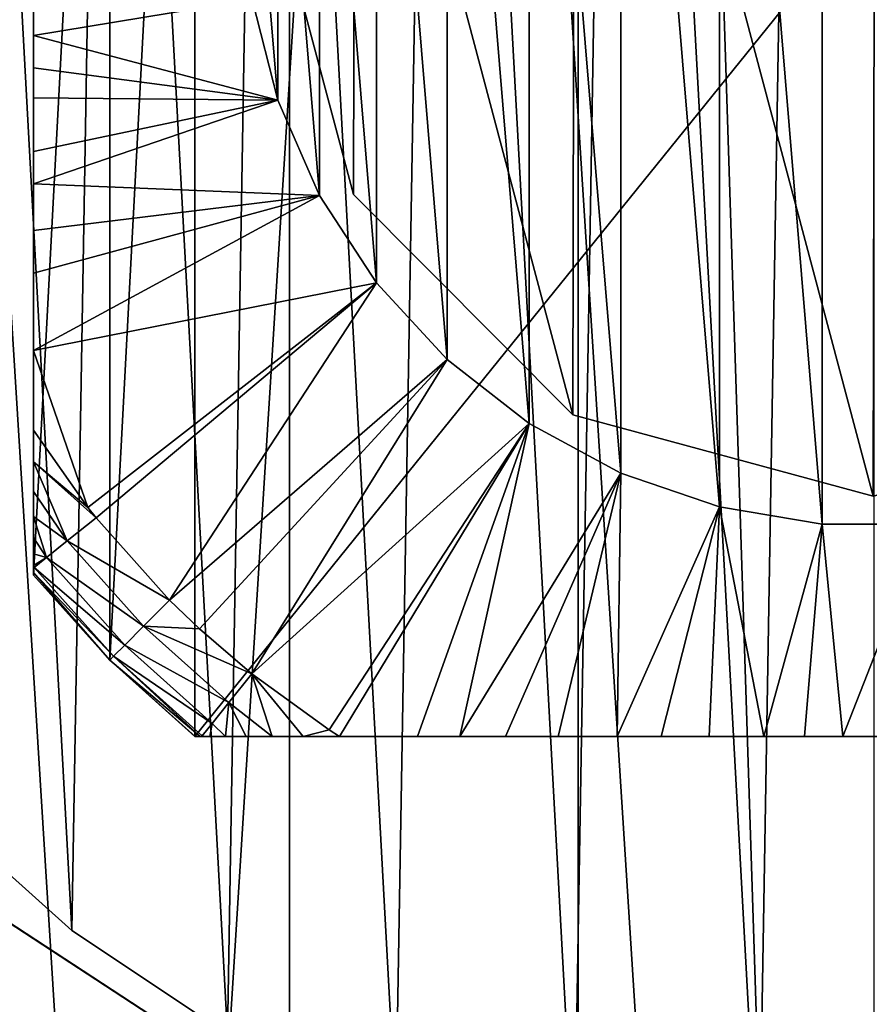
# Model space of a CAD drawing. Header units: millimetres. Extents: x -85 to 85, y -77 to 37.
# Tile 38 of 56: x 48 to 55, y -9 to -1. Entities that reach past the tile are written whole.
import ezdxf

# ---------------------------------------------------------------- set-up
doc = ezdxf.new("R2010")
doc.units = ezdxf.units.MM
doc.header["$LTSCALE"] = 25.4
doc.layers.get('0').update_dxf_attribs({"true_color": 0xff5454})

# ---------------------------------------------------------------- blocks, each defined once
blk = doc.blocks.new('MONO-SURFACE-LONG-II-BRASS-7743.STL')
at = {"color": 44, "true_color": 0x92621c}
mesh = blk.add_polyface(dxfattribs=at)
corners = [(52.5349, 36.7932, 182.0235), (47.684, -40.5107, 110.961), (47.684, 36.1921, 182.6666), (52.5349, -39.9095, 110.318)]
mesh.append_faces([[corners[k] for k in face] for face in [(0, 1, 2), (1, 0, 3)]], dxfattribs={"vtx0": -1, "color": 44})
mesh = blk.add_polyface(dxfattribs=at)
corners = [(57.4651, 36.7932, 182.0235), (55, -39.8339, 110.2371), (52.5349, 36.7932, 182.0235)]
mesh.append_faces([[corners[k] for k in face] for face in [(0, 1, 2)]], dxfattribs={"color": 44})
mesh = blk.add_polyface(dxfattribs=at)
corners = [(55, -39.8339, 110.2371), (52.5349, -39.9095, 110.318), (52.5349, 36.7932, 182.0235)]
mesh.append_faces([[corners[k] for k in face] for face in [(0, 1, 2)]], dxfattribs={"color": 44})
mesh = blk.add_polyface(dxfattribs=at)
corners = [(55, -40.5168, 110.9676), (50.1306, 35.8778, 183.0028), (50.1306, -40.825, 111.2972), (55, 36.1859, 182.6732)]
mesh.append_faces([[corners[k] for k in face] for face in [(0, 1, 2), (1, 0, 3)]], dxfattribs={"vtx0": -1, "color": 44})
mesh = blk.add_polyface(dxfattribs=at)
corners = [(50.1306, -40.825, 111.2972), (45.4271, 34.9639, 183.9804), (45.4271, -41.7389, 112.2748), (50.1306, 35.8778, 183.0028)]
mesh.append_faces([[corners[k] for k in face] for face in [(0, 1, 2), (1, 0, 3)]], dxfattribs={"vtx0": -1, "color": 44})
at = {"color": 250, "true_color": 0x262626}
mesh = blk.add_polyface(dxfattribs=at)
corners = [(-85, -20.5, 408.1306), (-64.8941, -5.3544, 408.1306), (-85, 20.5, 408.1306), (-62.6194, -8.2769, 408.1306), (-59.5191, -10.3025, 408.1306), (-55.929, -11.2116, 408.1306), (85, -20.5, 408.1306), (-66.0966, -1.8517, 408.1306), (-52.2383, -10.9058, 408.1306), (-48.8468, -9.4181, 408.1306), (-46.1222, -6.9099, 408.1306), (-44.3596, -3.6529, 408.1306), (-43.75, 0, 408.1306), (50.4809, -10.3025, 408.1306), (47.3806, -8.2769, 408.1306), (45.1059, -5.3544, 408.1306), (43.9034, -1.8517, 408.1306), (54.071, -11.2116, 408.1306), (57.7617, -10.9058, 408.1306), (61.1532, -9.4181, 408.1306), (63.8778, -6.9099, 408.1306), (65.6404, -3.6529, 408.1306), (66.25, 0, 408.1306), (-55.929, 11.2116, 408.1306), (85, 20.5, 408.1306), (-59.5191, 10.3024, 408.1306), (-62.6194, 8.2769, 408.1306), (-64.8941, 5.3544, 408.1306), (-66.0966, 1.8517, 408.1306), (-52.2383, 10.9057, 408.1306), (-48.8468, 9.4181, 408.1306), (-46.1222, 6.9099, 408.1306), (-44.3596, 3.6529, 408.1306), (50.4809, 10.3024, 408.1306), (47.3806, 8.2769, 408.1306), (45.1059, 5.3544, 408.1306), (43.9034, 1.8517, 408.1306), (54.071, 11.2116, 408.1306), (57.7617, 10.9057, 408.1306), (61.1532, 9.4181, 408.1306), (63.8778, 6.9099, 408.1306), (65.6404, 3.6529, 408.1306)]
mesh.append_faces([[corners[k] for k in face] for face in [(0, 1, 2), (1, 0, 3), (3, 0, 4), (4, 0, 5), (5, 6, 8), (8, 6, 9), (9, 6, 10), (10, 6, 11), (11, 6, 12), (13, 6, 17), (17, 6, 18), (18, 6, 19), (19, 6, 20), (20, 6, 21), (21, 6, 22), (2, 23, 24), (23, 2, 25), (25, 2, 26), (26, 2, 27), (27, 2, 28), (28, 2, 7), (33, 12, 34), (34, 12, 35), (35, 12, 36), (36, 12, 16), (24, 22, 6)]], dxfattribs={"vtx0": -1, "vtx1": -1, "color": 250})
mesh.append_faces([[corners[k] for k in face] for face in [(12, 6, 13), (24, 12, 33)]], dxfattribs={"vtx0": -1, "vtx1": -1, "vtx2": -1, "color": 250})
mesh.append_faces([[corners[k] for k in face] for face in [(5, 0, 6), (2, 1, 7), (12, 13, 14), (12, 14, 15), (12, 15, 16), (24, 23, 29), (24, 29, 30), (24, 30, 31), (24, 31, 32), (24, 32, 12), (24, 33, 37), (24, 37, 38), (24, 38, 39), (24, 39, 40), (24, 40, 41), (24, 41, 22)]], dxfattribs={"vtx0": -1, "vtx2": -1, "color": 250})
mesh = blk.add_polyface(dxfattribs=at)
corners = [(-85, 20.5, 406.6306), (-64.8941, 5.3544, 406.6306), (-85, -20.5, 406.6306), (-62.6194, 8.2769, 406.6306), (-59.5191, 10.3024, 406.6306), (-55.929, 11.2116, 406.6306), (85, 20.5, 406.6306), (-66.0966, 1.8517, 406.6306), (-52.2383, 10.9057, 406.6306), (-48.8468, 9.4181, 406.6306), (-46.1222, 6.9099, 406.6306), (-44.3596, 3.6529, 406.6306), (-43.75, 0, 406.6306), (50.4809, 10.3024, 406.6306), (47.3806, 8.2769, 406.6306), (45.1059, 5.3544, 406.6306), (43.9034, 1.8517, 406.6306), (54.071, 11.2116, 406.6306), (57.7617, 10.9057, 406.6306), (61.1532, 9.4181, 406.6306), (63.8778, 6.9099, 406.6306), (65.6404, 3.6529, 406.6306), (66.25, 0, 406.6306), (-55.929, -11.2116, 406.6306), (85, -20.5, 406.6306), (-59.5191, -10.3025, 406.6306), (-62.6194, -8.2769, 406.6306), (-64.8941, -5.3544, 406.6306), (-66.0966, -1.8517, 406.6306), (-52.2383, -10.9058, 406.6306), (-48.8468, -9.4181, 406.6306), (-46.1222, -6.9099, 406.6306), (-44.3596, -3.6529, 406.6306), (50.4809, -10.3025, 406.6306), (47.3806, -8.2769, 406.6306), (45.1059, -5.3544, 406.6306), (43.9034, -1.8517, 406.6306), (54.071, -11.2116, 406.6306), (57.7617, -10.9058, 406.6306), (61.1532, -9.4181, 406.6306), (63.8778, -6.9099, 406.6306), (65.6404, -3.6529, 406.6306)]
mesh.append_faces([[corners[k] for k in face] for face in [(0, 1, 2), (1, 0, 3), (3, 0, 4), (4, 0, 5), (5, 6, 8), (8, 6, 9), (9, 6, 10), (10, 6, 11), (11, 6, 12), (13, 6, 17), (17, 6, 18), (18, 6, 19), (19, 6, 20), (20, 6, 21), (21, 6, 22), (2, 23, 24), (23, 2, 25), (25, 2, 26), (26, 2, 27), (27, 2, 28), (28, 2, 7), (33, 12, 34), (34, 12, 35), (35, 12, 36), (36, 12, 16), (24, 22, 6)]], dxfattribs={"vtx0": -1, "vtx1": -1, "color": 250})
mesh.append_faces([[corners[k] for k in face] for face in [(12, 6, 13), (24, 12, 33)]], dxfattribs={"vtx0": -1, "vtx1": -1, "vtx2": -1, "color": 250})
mesh.append_faces([[corners[k] for k in face] for face in [(5, 0, 6), (2, 1, 7), (12, 13, 14), (12, 14, 15), (12, 15, 16), (24, 23, 29), (24, 29, 30), (24, 30, 31), (24, 31, 32), (24, 32, 12), (24, 33, 37), (24, 37, 38), (24, 38, 39), (24, 39, 40), (24, 40, 41), (24, 41, 22)]], dxfattribs={"vtx0": -1, "vtx2": -1, "color": 250})
at = {"color": 18, "true_color": 0x000000}
mesh = blk.add_polyface(dxfattribs=at)
corners = [(44.1425, 0.9615, 406.6306), (44.3114, -2.1363, 406.6306), (44.1162, -0.5935, 406.6306), (44.3898, 2.4969, 406.6306), (44.7242, -3.6357, 406.6306), (44.8532, 3.9815, 406.6306), (45.3462, -5.0611, 406.6306), (45.5231, 5.385, 406.6306), (46.1648, -6.3835, 406.6306), (46.3859, 6.6789, 406.6306), (47.1632, -7.5759, 406.6306), (47.4241, 7.8368, 406.6306), (48.3211, -8.6141, 406.6306), (48.6165, 8.8352, 406.6306), (49.615, -9.4769, 406.6306), (49.9389, 9.6538, 406.6306), (51.0185, -10.1468, 406.6306), (51.3643, 10.2758, 406.6306), (52.5031, -10.6102, 406.6306), (52.8637, 10.6886, 406.6306), (54.0385, -10.8575, 406.6306), (54.4066, 10.8838, 406.6306), (55.5934, -10.8838, 406.6306), (55.9615, 10.8575, 406.6306), (57.1363, -10.6886, 406.6306), (57.4969, 10.6102, 406.6306), (58.6357, -10.2758, 406.6306), (58.9815, 10.1468, 406.6306), (60.0611, -9.6538, 406.6306), (60.385, 9.4769, 406.6306), (61.3835, -8.8352, 406.6306), (61.6789, 8.6141, 406.6306), (62.5759, -7.8368, 406.6306), (62.8368, 7.5759, 406.6306), (63.6141, -6.6789, 406.6306), (63.8352, 6.3835, 406.6306), (64.4769, -5.385, 406.6306), (64.6538, 5.0611, 406.6306), (65.1468, -3.9815, 406.6306), (65.2758, 3.6357, 406.6306), (65.6102, -2.4969, 406.6306), (65.6886, 2.1363, 406.6306), (65.8575, -0.9615, 406.6306), (65.8838, 0.5934, 406.6306)]
mesh.append_faces([[corners[k] for k in face] for face in [(0, 1, 2), (42, 41, 43)]], dxfattribs={"vtx0": -1, "color": 18})
mesh.append_faces([[corners[k] for k in face] for face in [(1, 3, 4), (4, 5, 6), (6, 7, 8), (8, 9, 10), (10, 11, 12), (12, 13, 14), (14, 15, 16), (16, 17, 18), (18, 19, 20), (20, 21, 22), (22, 23, 24), (24, 25, 26), (26, 27, 28), (28, 29, 30), (30, 31, 32), (32, 33, 34), (34, 35, 36), (36, 37, 38), (38, 39, 40), (40, 41, 42)]], dxfattribs={"vtx0": -1, "vtx1": -1, "color": 18})
mesh.append_faces([[corners[k] for k in face] for face in [(1, 0, 3), (4, 3, 5), (6, 5, 7), (8, 7, 9), (10, 9, 11), (12, 11, 13), (14, 13, 15), (16, 15, 17), (18, 17, 19), (20, 19, 21), (22, 21, 23), (24, 23, 25), (26, 25, 27), (28, 27, 29), (30, 29, 31), (32, 31, 33), (34, 33, 35), (36, 35, 37), (38, 37, 39), (40, 39, 41)]], dxfattribs={"vtx0": -1, "vtx2": -1, "color": 18})
mesh = blk.add_polyface(dxfattribs=at)
corners = [(44.3114, -2.1363, 411.1306), (44.1425, 0.9615, 411.1306), (44.1162, -0.5935, 411.1306), (44.3898, 2.4969, 411.1306), (44.7242, -3.6357, 411.1306), (44.8532, 3.9815, 411.1306), (45.3462, -5.0611, 411.1306), (45.5231, 5.385, 411.1306), (46.1648, -6.3835, 411.1306), (46.3859, 6.6789, 411.1306), (47.1632, -7.5759, 411.1306), (47.4241, 7.8368, 411.1306), (48.3211, -8.6141, 411.1306), (48.6165, 8.8352, 411.1306), (49.615, -9.4769, 411.1306), (49.9389, 9.6538, 411.1306), (51.0185, -10.1468, 411.1306), (51.3643, 10.2758, 411.1306), (52.5031, -10.6102, 411.1306), (52.8637, 10.6886, 411.1306), (54.0385, -10.8575, 411.1306), (54.4066, 10.8838, 411.1306), (55.5934, -10.8838, 411.1306), (55.9615, 10.8575, 411.1306), (57.1363, -10.6886, 411.1306), (57.4969, 10.6102, 411.1306), (58.6357, -10.2758, 411.1306), (58.9815, 10.1468, 411.1306), (60.0611, -9.6538, 411.1306), (60.385, 9.4769, 411.1306), (61.3835, -8.8352, 411.1306), (61.6789, 8.6141, 411.1306), (62.5759, -7.8368, 411.1306), (62.8368, 7.5759, 411.1306), (63.6141, -6.6789, 411.1306), (63.8352, 6.3835, 411.1306), (64.4769, -5.385, 411.1306), (64.6538, 5.0611, 411.1306), (65.1468, -3.9815, 411.1306), (65.2758, 3.6357, 411.1306), (65.6102, -2.4969, 411.1306), (65.6886, 2.1363, 411.1306), (65.8575, -0.9615, 411.1306), (65.8838, 0.5934, 411.1306)]
mesh.append_faces([[corners[k] for k in face] for face in [(0, 1, 2), (41, 42, 43)]], dxfattribs={"vtx0": -1, "color": 18})
mesh.append_faces([[corners[k] for k in face] for face in [(1, 0, 3), (3, 4, 5), (5, 6, 7), (7, 8, 9), (9, 10, 11), (11, 12, 13), (13, 14, 15), (15, 16, 17), (17, 18, 19), (19, 20, 21), (21, 22, 23), (23, 24, 25), (25, 26, 27), (27, 28, 29), (29, 30, 31), (31, 32, 33), (33, 34, 35), (35, 36, 37), (37, 38, 39), (39, 40, 41)]], dxfattribs={"vtx0": -1, "vtx1": -1, "color": 18})
mesh.append_faces([[corners[k] for k in face] for face in [(3, 0, 4), (5, 4, 6), (7, 6, 8), (9, 8, 10), (11, 10, 12), (13, 12, 14), (15, 14, 16), (17, 16, 18), (19, 18, 20), (21, 20, 22), (23, 22, 24), (25, 24, 26), (27, 26, 28), (29, 28, 30), (31, 30, 32), (33, 32, 34), (35, 34, 36), (37, 36, 38), (39, 38, 40), (41, 40, 42)]], dxfattribs={"vtx0": -1, "vtx2": -1, "color": 18})
mesh = blk.add_polyface(dxfattribs=at)
corners = [(48.636, 6.364, 204.6306), (48, -5.6569, 204.6306), (48, 5.6568, 204.6306), (48.636, -6.364, 204.6306), (49.3431, 7, 204.6306), (49.3431, -7, 204.6306), (60.6569, 7, 204.6306), (60.6569, -7, 204.6306), (61.364, 6.364, 204.6306), (61.364, -6.364, 204.6306), (62, 5.6568, 204.6306), (62, -5.6569, 204.6306)]
mesh.append_faces([[corners[k] for k in face] for face in [(0, 1, 2), (9, 10, 11)]], dxfattribs={"vtx0": -1, "color": 18})
mesh.append_faces([[corners[k] for k in face] for face in [(1, 0, 3), (3, 4, 5), (5, 6, 7), (7, 8, 9)]], dxfattribs={"vtx0": -1, "vtx1": -1, "color": 18})
mesh.append_faces([[corners[k] for k in face] for face in [(3, 0, 4), (5, 4, 6), (7, 6, 8), (9, 8, 10)]], dxfattribs={"vtx0": -1, "vtx2": -1, "color": 18})
mesh = blk.add_polyface(dxfattribs=at)
corners = [(48, -5.6366, 210.2339), (48, -5.6569, 204.6306), (48, -5.6569, 209.3611), (48, 5.6568, 204.6306), (48, -5.577, 211.0925), (48, -5.479, 211.9361), (48, -5.3436, 212.7634), (48, -5.171, 213.5733), (48, -4.9613, 214.3641), (48, -4.7139, 215.1344), (48, -4.4518, 215.8234), (48, -3.7882, 217.3484), (48, -3.1451, 218.6414), (48, -2.7899, 219.2698), (48, -2.4031, 219.8794), (48, -2.1332, 220.2565), (48, -1.6866, 220.7892), (48, -1.4376, 221.035), (48, -1.1681, 221.2585), (48, -0.9042, 221.4336), (48, -0.6923, 221.5425), (48, -0.356, 221.6563), (48, 0, 221.6973), (48, 0.3157, 221.6651), (48, 0.5442, 221.6016), (48, 0.8702, 221.453), (48, 1.1681, 221.2585), (48, 1.5239, 220.954), (48, 1.9909, 220.4388), (48, 2.4031, 219.8794), (48, 2.7917, 219.2667), (48, 3.3152, 218.3183), (48, 3.7882, 217.3484), (48, 4.4518, 215.8234), (48, 4.7542, 215.0182), (48, 5.0133, 214.1824), (48, 5.2293, 213.3204), (48, 5.4019, 212.4361), (48, 5.5308, 211.5329), (48, 5.6121, 210.6583), (48, 5.6533, 209.7289), (48, 5.6568, 209.3611)]
mesh.append_faces([[corners[k] for k in face] for face in [(0, 1, 2), (3, 40, 41)]], dxfattribs={"vtx0": -1, "color": 18})
mesh.append_faces([[corners[k] for k in face] for face in [(1, 0, 3)]], dxfattribs={"vtx0": -1, "vtx1": -1, "color": 18})
mesh.append_faces([[corners[k] for k in face] for face in [(3, 0, 4), (3, 4, 5), (3, 5, 6), (3, 6, 7), (3, 7, 8), (3, 8, 9), (3, 9, 10), (3, 10, 11), (3, 11, 12), (3, 12, 13), (3, 13, 14), (3, 14, 15), (3, 15, 16), (3, 16, 17), (3, 17, 18), (3, 18, 19), (3, 19, 20), (3, 20, 21), (3, 21, 22), (3, 22, 23), (3, 23, 24), (3, 24, 25), (3, 25, 26), (3, 26, 27), (3, 27, 28), (3, 28, 29), (3, 29, 30), (3, 30, 31), (3, 31, 32), (3, 32, 33), (3, 33, 34), (3, 34, 35), (3, 35, 36), (3, 36, 37), (3, 37, 38), (3, 38, 39), (3, 39, 40)]], dxfattribs={"vtx0": -1, "vtx2": -1, "color": 18})
mesh = blk.add_polyface(dxfattribs=at)
corners = [(49.8216, -0.8641, 229.6306), (49.8216, 0.8641, 229.6306), (49.75, 0, 229.6306), (50.0345, -1.7047, 229.6306), (50.0345, 1.7047, 229.6306), (50.3828, -2.4987, 229.6306), (50.3828, 2.4987, 229.6306), (50.857, -3.2246, 229.6306), (50.857, 3.2246, 229.6306), (51.4443, -3.8626, 229.6306), (51.4443, 3.8625, 229.6306), (52.1285, -4.3951, 229.6306), (52.1285, 4.3951, 229.6306), (52.8911, -4.8078, 229.6306), (52.8911, 4.8078, 229.6306), (53.7112, -5.0894, 229.6306), (53.7112, 5.0893, 229.6306), (54.5665, -5.2321, 229.6306), (54.5665, 5.2321, 229.6306), (55.4335, -5.2321, 229.6306), (55.4335, 5.2321, 229.6306), (56.2888, -5.0894, 229.6306), (56.2888, 5.0893, 229.6306), (57.1089, -4.8078, 229.6306), (57.1089, 4.8078, 229.6306), (57.8715, -4.3951, 229.6306), (57.8715, 4.3951, 229.6306), (58.5557, -3.8626, 229.6306), (58.5557, 3.8625, 229.6306), (59.143, -3.2246, 229.6306), (59.143, 3.2246, 229.6306), (59.6172, -2.4987, 229.6306), (59.6172, 2.4987, 229.6306), (59.9655, -1.7047, 229.6306), (59.9655, 1.7047, 229.6306), (60.1784, -0.8641, 229.6306), (60.1784, 0.8641, 229.6306), (60.25, 0, 229.6306)]
mesh.append_faces([[corners[k] for k in face] for face in [(0, 1, 2), (36, 35, 37)]], dxfattribs={"vtx0": -1, "color": 18})
mesh.append_faces([[corners[k] for k in face] for face in [(1, 3, 4), (4, 5, 6), (6, 7, 8), (8, 9, 10), (10, 11, 12), (12, 13, 14), (14, 15, 16), (16, 17, 18), (18, 19, 20), (20, 21, 22), (22, 23, 24), (24, 25, 26), (26, 27, 28), (28, 29, 30), (30, 31, 32), (32, 33, 34), (34, 35, 36)]], dxfattribs={"vtx0": -1, "vtx1": -1, "color": 18})
mesh.append_faces([[corners[k] for k in face] for face in [(1, 0, 3), (4, 3, 5), (6, 5, 7), (8, 7, 9), (10, 9, 11), (12, 11, 13), (14, 13, 15), (16, 15, 17), (18, 17, 19), (20, 19, 21), (22, 21, 23), (24, 23, 25), (26, 25, 27), (28, 27, 29), (30, 29, 31), (32, 31, 33), (34, 33, 35)]], dxfattribs={"vtx0": -1, "vtx2": -1, "color": 18})
at = {"color": 250, "true_color": 0x262626}
mesh = blk.add_polyface(dxfattribs=at)
corners = [(50.6649, -2.4914, 418.6306), (50.6749, 2.5086, 418.6306), (50, 0.01, 418.6306), (52.4914, -4.3251, 418.6306), (52.5087, 4.3351, 418.6306), (54.99, -5, 418.6306), (55.01, 5, 418.6306), (57.4913, -4.3351, 418.6306), (57.5086, 4.3251, 418.6306), (59.3251, -2.5086, 418.6306), (59.3351, 2.4913, 418.6306), (60, -0.01, 418.6306)]
mesh.append_faces([[corners[k] for k in face] for face in [(0, 1, 2), (10, 9, 11)]], dxfattribs={"vtx0": -1, "color": 250})
mesh.append_faces([[corners[k] for k in face] for face in [(1, 3, 4), (4, 5, 6), (6, 7, 8), (8, 9, 10)]], dxfattribs={"vtx0": -1, "vtx1": -1, "color": 250})
mesh.append_faces([[corners[k] for k in face] for face in [(1, 0, 3), (4, 3, 5), (6, 5, 7), (8, 7, 9)]], dxfattribs={"vtx0": -1, "vtx2": -1, "color": 250})
mesh = blk.add_polyface(dxfattribs=at)
corners = [(50.6749, 2.5086, 218.6306), (50.6649, -2.4914, 218.6306), (50, 0.01, 218.6306), (52.4914, -4.3251, 218.6306), (52.5087, 4.3351, 218.6306), (54.99, -5, 218.6306), (55.01, 5, 218.6306), (57.4913, -4.3351, 218.6306), (57.5086, 4.3251, 218.6306), (59.3251, -2.5086, 218.6306), (59.3351, 2.4913, 218.6306), (60, -0.01, 218.6306)]
mesh.append_faces([[corners[k] for k in face] for face in [(0, 1, 2), (9, 10, 11)]], dxfattribs={"vtx0": -1, "color": 250})
mesh.append_faces([[corners[k] for k in face] for face in [(1, 0, 3), (3, 4, 5), (5, 6, 7), (7, 8, 9)]], dxfattribs={"vtx0": -1, "vtx1": -1, "color": 250})
mesh.append_faces([[corners[k] for k in face] for face in [(3, 0, 4), (5, 4, 6), (7, 6, 8), (9, 8, 10)]], dxfattribs={"vtx0": -1, "vtx2": -1, "color": 250})
mesh = blk.add_polyface(dxfattribs=at)
corners = [(50, 0.01, 418.6306), (50.6649, -2.4914, 218.6306), (50.6649, -2.4914, 418.6306), (50, 0.01, 218.6306)]
mesh.append_faces([[corners[k] for k in face] for face in [(0, 1, 2), (1, 0, 3)]], dxfattribs={"vtx0": -1, "color": 250})
at = {"color": 18, "true_color": 0x000000}
mesh = blk.add_polyface(dxfattribs=at)
corners = [(49.8216, -0.8641, 229.6306), (48, -0.9042, 221.4336), (48, -1.1681, 221.2585)]
mesh.append_faces([[corners[k] for k in face] for face in [(0, 1, 2)]], dxfattribs={"color": 18})
mesh = blk.add_polyface(dxfattribs=at)
corners = [(49.8216, -0.8641, 229.6306), (48, -1.1681, 221.2585), (50.0345, -1.7047, 229.6306)]
mesh.append_faces([[corners[k] for k in face] for face in [(0, 1, 2)]], dxfattribs={"color": 18})
mesh = blk.add_polyface(dxfattribs=at)
corners = [(48, -1.1681, 221.2585), (48, -1.4376, 221.035), (50.0345, -1.7047, 229.6306)]
mesh.append_faces([[corners[k] for k in face] for face in [(0, 1, 2)]], dxfattribs={"color": 18})
mesh = blk.add_polyface(dxfattribs=at)
corners = [(48, -1.4376, 221.035), (48, -1.6866, 220.7892), (50.0345, -1.7047, 229.6306)]
mesh.append_faces([[corners[k] for k in face] for face in [(0, 1, 2)]], dxfattribs={"color": 18})
mesh = blk.add_polyface(dxfattribs=at)
corners = [(48, -1.6866, 220.7892), (48, -2.1332, 220.2565), (50.0345, -1.7047, 229.6306)]
mesh.append_faces([[corners[k] for k in face] for face in [(0, 1, 2)]], dxfattribs={"color": 18})
mesh = blk.add_polyface(dxfattribs=at)
corners = [(50.0345, -1.7047, 229.6306), (48, -2.1332, 220.2565), (48, -2.4031, 219.8794)]
mesh.append_faces([[corners[k] for k in face] for face in [(0, 1, 2)]], dxfattribs={"color": 18})
mesh = blk.add_polyface(dxfattribs=at)
corners = [(50.0345, -1.7047, 229.6306), (48, -2.4031, 219.8794), (50.3828, -2.4987, 229.6306)]
mesh.append_faces([[corners[k] for k in face] for face in [(0, 1, 2)]], dxfattribs={"color": 18})
mesh = blk.add_polyface(dxfattribs=at)
corners = [(48, -2.4031, 219.8794), (48, -2.7899, 219.2698), (50.3828, -2.4987, 229.6306)]
mesh.append_faces([[corners[k] for k in face] for face in [(0, 1, 2)]], dxfattribs={"color": 18})
mesh = blk.add_polyface(dxfattribs=at)
corners = [(50.3828, -2.4987, 229.6306), (48, -3.1451, 218.6414), (48, -3.7882, 217.3484)]
mesh.append_faces([[corners[k] for k in face] for face in [(0, 1, 2)]], dxfattribs={"color": 18})
mesh = blk.add_polyface(dxfattribs=at)
corners = [(50.857, -3.2246, 229.6306), (48, -3.7882, 217.3484), (48.4535, -5.0953, 215.8234), (50.3828, -2.4987, 229.6306)]
mesh.append_faces([[corners[k] for k in face] for face in [(0, 1, 2), (1, 0, 3)]], dxfattribs={"vtx0": -1, "color": 18})
mesh = blk.add_polyface(dxfattribs=at)
corners = [(50.3828, -2.4987, 229.6306), (48, -2.7899, 219.2698), (48, -3.1451, 218.6414)]
mesh.append_faces([[corners[k] for k in face] for face in [(0, 1, 2)]], dxfattribs={"color": 18})
at = {"color": 250, "true_color": 0x262626}
mesh = blk.add_polyface(dxfattribs=at)
corners = [(50.6649, -2.4914, 418.6306), (52.4914, -4.3251, 218.6306), (52.4914, -4.3251, 418.6306), (50.6649, -2.4914, 218.6306)]
mesh.append_faces([[corners[k] for k in face] for face in [(0, 1, 2), (1, 0, 3)]], dxfattribs={"vtx0": -1, "color": 250})
at = {"color": 18, "true_color": 0x000000}
mesh = blk.add_polyface(dxfattribs=at)
corners = [(50.857, -3.2246, 229.6306), (48.4535, -5.0953, 215.8234), (48.5215, -5.1815, 215.8234)]
mesh.append_faces([[corners[k] for k in face] for face in [(0, 1, 2)]], dxfattribs={"color": 18})
mesh = blk.add_polyface(dxfattribs=at)
corners = [(50.857, -3.2246, 229.6306), (48.5215, -5.1815, 215.8234), (49.134, -5.866, 215.8234)]
mesh.append_faces([[corners[k] for k in face] for face in [(0, 1, 2)]], dxfattribs={"color": 18})
mesh = blk.add_polyface(dxfattribs=at)
corners = [(50.857, -3.2246, 229.6306), (49.134, -5.866, 215.8234), (51.4443, -3.8626, 229.6306)]
mesh.append_faces([[corners[k] for k in face] for face in [(0, 1, 2)]], dxfattribs={"color": 18})
mesh = blk.add_polyface(dxfattribs=at)
corners = [(48, -3.7882, 217.3484), (48, -4.4518, 215.8234), (48.4535, -5.0953, 215.8234)]
mesh.append_faces([[corners[k] for k in face] for face in [(0, 1, 2)]], dxfattribs={"color": 18})
mesh = blk.add_polyface(dxfattribs=at)
corners = [(51.4443, -3.8626, 229.6306), (49.134, -5.866, 215.8234), (49.3815, -6.1034, 215.8234)]
mesh.append_faces([[corners[k] for k in face] for face in [(0, 1, 2)]], dxfattribs={"color": 18})
mesh = blk.add_polyface(dxfattribs=at)
corners = [(51.4443, -3.8626, 229.6306), (49.3815, -6.1034, 215.8234), (49.8185, -6.4785, 215.8234)]
mesh.append_faces([[corners[k] for k in face] for face in [(0, 1, 2)]], dxfattribs={"color": 18})
mesh = blk.add_polyface(dxfattribs=at)
corners = [(51.4443, -3.8626, 229.6306), (49.8185, -6.4785, 215.8234), (52.1285, -4.3951, 229.6306)]
mesh.append_faces([[corners[k] for k in face] for face in [(0, 1, 2)]], dxfattribs={"color": 18})
at = {"color": 250, "true_color": 0x262626}
mesh = blk.add_polyface(dxfattribs=at)
corners = [(54.99, -5, 418.6306), (52.4914, -4.3251, 218.6306), (54.99, -5, 218.6306), (52.4914, -4.3251, 418.6306)]
mesh.append_faces([[corners[k] for k in face] for face in [(0, 1, 2), (1, 0, 3)]], dxfattribs={"vtx0": -1, "color": 250})
at = {"color": 18, "true_color": 0x000000}
mesh = blk.add_polyface(dxfattribs=at)
corners = [(52.1285, -4.3951, 229.6306), (49.8185, -6.4785, 215.8234), (50.4627, -6.9449, 215.8234)]
mesh.append_faces([[corners[k] for k in face] for face in [(0, 1, 2)]], dxfattribs={"color": 18})
mesh = blk.add_polyface(dxfattribs=at)
corners = [(52.1285, -4.3951, 229.6306), (50.4627, -6.9449, 215.8234), (50.5482, -7, 215.8234)]
mesh.append_faces([[corners[k] for k in face] for face in [(0, 1, 2)]], dxfattribs={"color": 18})
mesh = blk.add_polyface(dxfattribs=at)
corners = [(52.1285, -4.3951, 229.6306), (50.5482, -7, 215.8234), (51.1979, -7, 217.3185)]
mesh.append_faces([[corners[k] for k in face] for face in [(0, 1, 2)]], dxfattribs={"color": 18})
mesh = blk.add_polyface(dxfattribs=at)
corners = [(52.1285, -4.3951, 229.6306), (51.1979, -7, 217.3185), (51.5508, -7, 218.0541)]
mesh.append_faces([[corners[k] for k in face] for face in [(0, 1, 2)]], dxfattribs={"color": 18})
mesh = blk.add_polyface(dxfattribs=at)
corners = [(52.1285, -4.3951, 229.6306), (51.5508, -7, 218.0541), (52.8911, -4.8078, 229.6306)]
mesh.append_faces([[corners[k] for k in face] for face in [(0, 1, 2)]], dxfattribs={"color": 18})
mesh = blk.add_polyface(dxfattribs=at)
corners = [(48, -4.4518, 215.8234), (48, -4.7139, 215.1344), (48.4535, -5.0953, 215.8234)]
mesh.append_faces([[corners[k] for k in face] for face in [(0, 1, 2)]], dxfattribs={"color": 18})
mesh = blk.add_polyface(dxfattribs=at)
corners = [(48, -4.7139, 215.1344), (48, -4.9613, 214.3641), (48.2814, -5.3735, 214.2246)]
mesh.append_faces([[corners[k] for k in face] for face in [(0, 1, 2)]], dxfattribs={"color": 18})
mesh = blk.add_polyface(dxfattribs=at)
corners = [(48, -4.7139, 215.1344), (48.2814, -5.3735, 214.2246), (48.5215, -5.1815, 215.8234)]
mesh.append_faces([[corners[k] for k in face] for face in [(0, 1, 2)]], dxfattribs={"color": 18})
mesh = blk.add_polyface(dxfattribs=at)
corners = [(48, -4.7139, 215.1344), (48.5215, -5.1815, 215.8234), (48.4535, -5.0953, 215.8234)]
mesh.append_faces([[corners[k] for k in face] for face in [(0, 1, 2)]], dxfattribs={"color": 18})
mesh = blk.add_polyface(dxfattribs=at)
corners = [(52.8911, -4.8078, 229.6306), (51.5508, -7, 218.0541), (51.9295, -7, 218.7787)]
mesh.append_faces([[corners[k] for k in face] for face in [(0, 1, 2)]], dxfattribs={"color": 18})
mesh = blk.add_polyface(dxfattribs=at)
corners = [(52.8911, -4.8078, 229.6306), (51.9295, -7, 218.7787), (52.3692, -7, 219.5302)]
mesh.append_faces([[corners[k] for k in face] for face in [(0, 1, 2)]], dxfattribs={"color": 18})
mesh = blk.add_polyface(dxfattribs=at)
corners = [(52.8606, -7, 220.2483), (52.8911, -4.8078, 229.6306), (52.3692, -7, 219.5302), (53.7112, -5.0894, 229.6306)]
mesh.append_faces([[corners[k] for k in face] for face in [(0, 1, 2), (1, 0, 3)]], dxfattribs={"vtx0": -1, "color": 18})
mesh = blk.add_polyface(dxfattribs=at)
corners = [(48, -4.9613, 214.3641), (48, -5.171, 213.5733), (48.2814, -5.3735, 214.2246)]
mesh.append_faces([[corners[k] for k in face] for face in [(0, 1, 2)]], dxfattribs={"color": 18})
mesh = blk.add_polyface(dxfattribs=at)
corners = [(53.7112, -5.0894, 229.6306), (52.8606, -7, 220.2483), (53.2274, -7, 220.6956)]
mesh.append_faces([[corners[k] for k in face] for face in [(0, 1, 2)]], dxfattribs={"color": 18})
mesh = blk.add_polyface(dxfattribs=at)
corners = [(53.7112, -5.0894, 229.6306), (53.2274, -7, 220.6956), (53.6258, -7, 221.0916)]
mesh.append_faces([[corners[k] for k in face] for face in [(0, 1, 2)]], dxfattribs={"color": 18})
mesh = blk.add_polyface(dxfattribs=at)
corners = [(53.7112, -5.0894, 229.6306), (53.6258, -7, 221.0916), (54.0804, -7, 221.4246)]
mesh.append_faces([[corners[k] for k in face] for face in [(0, 1, 2)]], dxfattribs={"color": 18})
mesh = blk.add_polyface(dxfattribs=at)
corners = [(53.7112, -5.0894, 229.6306), (54.0804, -7, 221.4246), (54.5665, -5.2321, 229.6306)]
mesh.append_faces([[corners[k] for k in face] for face in [(0, 1, 2)]], dxfattribs={"color": 18})
mesh = blk.add_polyface(dxfattribs=at)
corners = [(48, -5.171, 213.5733), (48, -5.3436, 212.7634), (48.1094, -5.5111, 212.6114)]
mesh.append_faces([[corners[k] for k in face] for face in [(0, 1, 2)]], dxfattribs={"color": 18})
mesh = blk.add_polyface(dxfattribs=at)
corners = [(48, -5.171, 213.5733), (48.1094, -5.5111, 212.6114), (48.2814, -5.3735, 214.2246)]
mesh.append_faces([[corners[k] for k in face] for face in [(0, 1, 2)]], dxfattribs={"color": 18})
mesh = blk.add_polyface(dxfattribs=at)
corners = [(49.134, -5.866, 215.8234), (48.2814, -5.3735, 214.2246), (48.9166, -6.0834, 214.2246), (48.5215, -5.1815, 215.8234)]
mesh.append_faces([[corners[k] for k in face] for face in [(0, 1, 2), (1, 0, 3)]], dxfattribs={"vtx0": -1, "color": 18})
mesh = blk.add_polyface(dxfattribs=at)
corners = [(54.5665, -5.2321, 229.6306), (54.0804, -7, 221.4246), (54.42, -7, 221.5885)]
mesh.append_faces([[corners[k] for k in face] for face in [(0, 1, 2)]], dxfattribs={"color": 18})
mesh = blk.add_polyface(dxfattribs=at)
corners = [(54.5665, -5.2321, 229.6306), (54.42, -7, 221.5885), (54.7395, -7, 221.6753)]
mesh.append_faces([[corners[k] for k in face] for face in [(0, 1, 2)]], dxfattribs={"color": 18})
mesh = blk.add_polyface(dxfattribs=at)
corners = [(54.5665, -5.2321, 229.6306), (54.7395, -7, 221.6753), (55.4335, -5.2321, 229.6306)]
mesh.append_faces([[corners[k] for k in face] for face in [(0, 1, 2)]], dxfattribs={"color": 18})
mesh = blk.add_polyface(dxfattribs=at)
corners = [(55.4335, -5.2321, 229.6306), (54.7395, -7, 221.6753), (55.0724, -7, 221.6956)]
mesh.append_faces([[corners[k] for k in face] for face in [(0, 1, 2)]], dxfattribs={"color": 18})
mesh = blk.add_polyface(dxfattribs=at)
corners = [(48, -5.3436, 212.7634), (48, -5.479, 211.9361), (48.1094, -5.5111, 212.6114)]
mesh.append_faces([[corners[k] for k in face] for face in [(0, 1, 2)]], dxfattribs={"color": 18})
mesh = blk.add_polyface(dxfattribs=at)
corners = [(48.9166, -6.0834, 214.2246), (48.1094, -5.5111, 212.6114), (48.7609, -6.2391, 212.6114), (48.2814, -5.3735, 214.2246)]
mesh.append_faces([[corners[k] for k in face] for face in [(0, 1, 2), (1, 0, 3)]], dxfattribs={"vtx0": -1, "color": 18})
mesh = blk.add_polyface(dxfattribs=at)
corners = [(48, -5.479, 211.9361), (48, -5.577, 211.0925), (48.1094, -5.5111, 212.6114)]
mesh.append_faces([[corners[k] for k in face] for face in [(0, 1, 2)]], dxfattribs={"color": 18})
mesh = blk.add_polyface(dxfattribs=at)
corners = [(48.1094, -5.5111, 212.6114), (48, -5.577, 211.0925), (48.006, -5.5938, 210.9886)]
mesh.append_faces([[corners[k] for k in face] for face in [(0, 1, 2)]], dxfattribs={"color": 18})
mesh = blk.add_polyface(dxfattribs=at)
corners = [(48.7609, -6.2391, 212.6114), (48.006, -5.5938, 210.9886), (48.6673, -6.3327, 210.9886), (48.1094, -5.5111, 212.6114)]
mesh.append_faces([[corners[k] for k in face] for face in [(0, 1, 2), (1, 0, 3)]], dxfattribs={"vtx0": -1, "color": 18})
mesh = blk.add_polyface(dxfattribs=at)
corners = [(48.006, -5.5938, 210.9886), (48, -5.6366, 210.2339), (48.6673, -6.3327, 210.9886)]
mesh.append_faces([[corners[k] for k in face] for face in [(0, 1, 2)]], dxfattribs={"color": 18})
mesh = blk.add_polyface(dxfattribs=at)
corners = [(48, -5.6366, 210.2339), (48, -5.6569, 209.3611), (48.636, -6.364, 209.3611)]
mesh.append_faces([[corners[k] for k in face] for face in [(0, 1, 2)]], dxfattribs={"color": 18})
mesh = blk.add_polyface(dxfattribs=at)
corners = [(48, -5.6366, 210.2339), (48.636, -6.364, 209.3611), (48.6673, -6.3327, 210.9886)]
mesh.append_faces([[corners[k] for k in face] for face in [(0, 1, 2)]], dxfattribs={"color": 18})
mesh = blk.add_polyface(dxfattribs=at)
corners = [(48, -5.6569, 209.3611), (48.636, -6.364, 204.6306), (48.636, -6.364, 209.3611), (48, -5.6569, 204.6306)]
mesh.append_faces([[corners[k] for k in face] for face in [(0, 1, 2), (1, 0, 3)]], dxfattribs={"vtx0": -1, "color": 18})
mesh = blk.add_polyface(dxfattribs=at)
corners = [(49.134, -5.866, 215.8234), (48.9166, -6.0834, 214.2246), (49.3815, -6.1034, 215.8234)]
mesh.append_faces([[corners[k] for k in face] for face in [(0, 1, 2)]], dxfattribs={"color": 18})
mesh = blk.add_polyface(dxfattribs=at)
corners = [(49.6265, -6.7186, 214.2246), (48.7609, -6.2391, 212.6114), (49.4889, -6.8906, 212.6114), (48.9166, -6.0834, 214.2246)]
mesh.append_faces([[corners[k] for k in face] for face in [(0, 1, 2), (1, 0, 3)]], dxfattribs={"vtx0": -1, "color": 18})
mesh = blk.add_polyface(dxfattribs=at)
corners = [(49.8185, -6.4785, 215.8234), (48.9166, -6.0834, 214.2246), (49.6265, -6.7186, 214.2246)]
mesh.append_faces([[corners[k] for k in face] for face in [(0, 1, 2)]], dxfattribs={"color": 18})
mesh = blk.add_polyface(dxfattribs=at)
corners = [(49.3815, -6.1034, 215.8234), (48.9166, -6.0834, 214.2246), (49.8185, -6.4785, 215.8234)]
mesh.append_faces([[corners[k] for k in face] for face in [(0, 1, 2)]], dxfattribs={"color": 18})
mesh = blk.add_polyface(dxfattribs=at)
corners = [(49.4889, -6.8906, 212.6114), (48.6673, -6.3327, 210.9886), (49.4062, -6.994, 210.9886), (48.7609, -6.2391, 212.6114)]
mesh.append_faces([[corners[k] for k in face] for face in [(0, 1, 2), (1, 0, 3)]], dxfattribs={"vtx0": -1, "color": 18})
mesh = blk.add_polyface(dxfattribs=at)
corners = [(48.6673, -6.3327, 210.9886), (48.636, -6.364, 209.3611), (49.3879, -7, 210.6583)]
mesh.append_faces([[corners[k] for k in face] for face in [(0, 1, 2)]], dxfattribs={"color": 18})
mesh = blk.add_polyface(dxfattribs=at)
corners = [(49.3431, -7, 209.3611), (48.636, -6.364, 204.6306), (49.3431, -7, 204.6306), (48.636, -6.364, 209.3611)]
mesh.append_faces([[corners[k] for k in face] for face in [(0, 1, 2), (1, 0, 3)]], dxfattribs={"vtx0": -1, "color": 18})
mesh = blk.add_polyface(dxfattribs=at)
corners = [(49.3467, -7, 209.7289), (48.636, -6.364, 209.3611), (49.3431, -7, 209.3611)]
mesh.append_faces([[corners[k] for k in face] for face in [(0, 1, 2)]], dxfattribs={"color": 18})
mesh = blk.add_polyface(dxfattribs=at)
corners = [(49.3879, -7, 210.6583), (48.636, -6.364, 209.3611), (49.3467, -7, 209.7289)]
mesh.append_faces([[corners[k] for k in face] for face in [(0, 1, 2)]], dxfattribs={"color": 18})
mesh = blk.add_polyface(dxfattribs=at)
corners = [(48.6673, -6.3327, 210.9886), (49.3879, -7, 210.6583), (49.4062, -6.994, 210.9886)]
mesh.append_faces([[corners[k] for k in face] for face in [(0, 1, 2)]], dxfattribs={"color": 18})
mesh = blk.add_polyface(dxfattribs=at)
corners = [(49.8185, -6.4785, 215.8234), (49.6265, -6.7186, 214.2246), (49.9867, -7, 214.1824)]
mesh.append_faces([[corners[k] for k in face] for face in [(0, 1, 2)]], dxfattribs={"color": 18})
mesh = blk.add_polyface(dxfattribs=at)
corners = [(49.8185, -6.4785, 215.8234), (50.2458, -7, 215.0182), (50.4627, -6.9449, 215.8234)]
mesh.append_faces([[corners[k] for k in face] for face in [(0, 1, 2)]], dxfattribs={"color": 18})
mesh = blk.add_polyface(dxfattribs=at)
corners = [(49.8185, -6.4785, 215.8234), (49.9867, -7, 214.1824), (50.2458, -7, 215.0182)]
mesh.append_faces([[corners[k] for k in face] for face in [(0, 1, 2)]], dxfattribs={"color": 18})
mesh = blk.add_polyface(dxfattribs=at)
corners = [(49.6265, -6.7186, 214.2246), (49.4889, -6.8906, 212.6114), (49.5981, -7, 212.4361)]
mesh.append_faces([[corners[k] for k in face] for face in [(0, 1, 2)]], dxfattribs={"color": 18})
mesh = blk.add_polyface(dxfattribs=at)
corners = [(49.6265, -6.7186, 214.2246), (49.5981, -7, 212.4361), (49.7707, -7, 213.3204)]
mesh.append_faces([[corners[k] for k in face] for face in [(0, 1, 2)]], dxfattribs={"color": 18})
mesh = blk.add_polyface(dxfattribs=at)
corners = [(49.6265, -6.7186, 214.2246), (49.7707, -7, 213.3204), (49.9867, -7, 214.1824)]
mesh.append_faces([[corners[k] for k in face] for face in [(0, 1, 2)]], dxfattribs={"color": 18})
mesh = blk.add_polyface(dxfattribs=at)
corners = [(49.4889, -6.8906, 212.6114), (49.4062, -6.994, 210.9886), (49.4692, -7, 211.5329)]
mesh.append_faces([[corners[k] for k in face] for face in [(0, 1, 2)]], dxfattribs={"color": 18})
mesh = blk.add_polyface(dxfattribs=at)
corners = [(49.4889, -6.8906, 212.6114), (49.4692, -7, 211.5329), (49.5981, -7, 212.4361)]
mesh.append_faces([[corners[k] for k in face] for face in [(0, 1, 2)]], dxfattribs={"color": 18})
mesh = blk.add_polyface(dxfattribs=at)
corners = [(50.4627, -6.9449, 215.8234), (50.2458, -7, 215.0182), (50.5482, -7, 215.8234)]
mesh.append_faces([[corners[k] for k in face] for face in [(0, 1, 2)]], dxfattribs={"color": 18})
mesh = blk.add_polyface(dxfattribs=at)
corners = [(60.6569, -7, 209.3611), (49.3431, -7, 204.6306), (60.6569, -7, 204.6306), (49.3431, -7, 209.3611), (60.6366, -7, 210.2339), (49.3467, -7, 209.7289), (49.3879, -7, 210.6583), (60.577, -7, 211.0925), (49.4692, -7, 211.5329), (60.479, -7, 211.9361), (49.5981, -7, 212.4361), (60.3435, -7, 212.7634), (49.7707, -7, 213.3204), (60.171, -7, 213.5733), (49.9867, -7, 214.1824), (59.9613, -7, 214.3641), (50.2458, -7, 215.0182), (59.7139, -7, 215.1344), (50.5482, -7, 215.8234), (59.4518, -7, 215.8234), (58.8015, -7, 217.3198), (51.1979, -7, 217.3185), (51.5508, -7, 218.0541), (58.4484, -7, 218.0556), (51.9295, -7, 218.7787), (58.0705, -7, 218.7787), (57.4731, -7, 219.775), (52.3692, -7, 219.5302), (52.8606, -7, 220.2483), (57.1394, -7, 220.2484), (53.2274, -7, 220.6956), (56.7726, -7, 220.6956), (56.5122, -7, 220.9653), (53.6258, -7, 221.0916), (56.0771, -7, 221.3238), (54.0804, -7, 221.4246), (55.8363, -7, 221.4716), (54.42, -7, 221.5885), (55.58, -7, 221.5885), (55.295, -7, 221.6691), (54.7395, -7, 221.6753), (55.0724, -7, 221.6956)]
mesh.append_faces([[corners[k] for k in face] for face in [(0, 1, 2), (40, 39, 41)]], dxfattribs={"vtx0": -1, "color": 18})
mesh.append_faces([[corners[k] for k in face] for face in [(1, 0, 3), (3, 4, 5), (5, 4, 6), (6, 7, 8), (8, 9, 10), (10, 11, 12), (12, 13, 14), (14, 15, 16), (16, 17, 18), (18, 20, 21), (21, 20, 22), (22, 23, 24), (24, 26, 27), (27, 26, 28), (28, 29, 30), (30, 32, 33), (33, 34, 35), (35, 36, 37), (37, 39, 40)]], dxfattribs={"vtx0": -1, "vtx1": -1, "color": 18})
mesh.append_faces([[corners[k] for k in face] for face in [(3, 0, 4), (6, 4, 7), (8, 7, 9), (10, 9, 11), (12, 11, 13), (14, 13, 15), (16, 15, 17), (18, 17, 19), (18, 19, 20), (22, 20, 23), (24, 23, 25), (24, 25, 26), (28, 26, 29), (30, 29, 31), (30, 31, 32), (33, 32, 34), (35, 34, 36), (37, 36, 38), (37, 38, 39)]], dxfattribs={"vtx0": -1, "vtx2": -1, "color": 18})
mesh = blk.add_polyface(dxfattribs=at)
corners = [(48.3211, -8.6141, 411.1306), (47.1632, -7.5759, 406.6306), (48.3211, -8.6141, 406.6306), (47.1632, -7.5759, 411.1306)]
mesh.append_faces([[corners[k] for k in face] for face in [(0, 1, 2), (1, 0, 3)]], dxfattribs={"vtx0": -1, "color": 18})
at = {"color": 250, "true_color": 0x262626}
mesh = blk.add_polyface(dxfattribs=at)
corners = [(47.3806, -8.2769, 408.1306), (50.4809, -10.3025, 406.6306), (47.3806, -8.2769, 406.6306), (50.4809, -10.3025, 408.1306)]
mesh.append_faces([[corners[k] for k in face] for face in [(0, 1, 2), (1, 0, 3)]], dxfattribs={"vtx0": -1, "color": 250})
at = {"color": 18, "true_color": 0x000000}
mesh = blk.add_polyface(dxfattribs=at)
corners = [(49.615, -9.4769, 411.1306), (48.3211, -8.6141, 406.6306), (49.615, -9.4769, 406.6306), (48.3211, -8.6141, 411.1306)]
mesh.append_faces([[corners[k] for k in face] for face in [(0, 1, 2), (1, 0, 3)]], dxfattribs={"vtx0": -1, "color": 18})

msp = doc.modelspace()

# ---------------------------------------------------------------- block references
at = {"color": 0}
msp.add_blockref('MONO-SURFACE-LONG-II-BRASS-7743.STL', (0, 0), dxfattribs=at)

doc.saveas('drawing.dxf')
